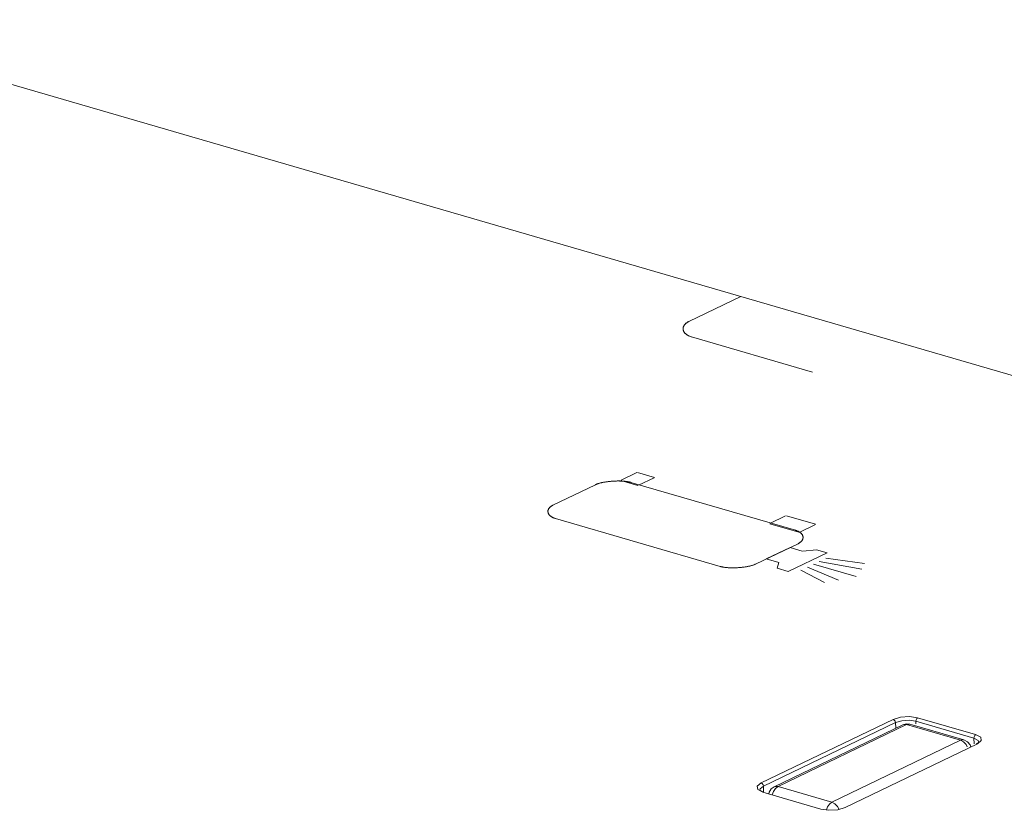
# Model space of a CAD drawing. Header units: millimetres. Extents: x 3925 to 5043, y -86 to 778.
# Tile 143 of 164: x 4796 to 4805, y 493 to 500. Entities that reach past the tile are written whole.
import ezdxf

# ---------------------------------------------------------------- set-up
doc = ezdxf.new("R2010")
doc.units = ezdxf.units.MM
doc.header["$LTSCALE"] = 46.255
for name, color, linetype in [('140-155102-0DXF_CONTINUOUS_LINE', 7, 'CONTINUOUS'), ('H30K-INDICATDXF_CONTINUOUS_LINE', 7, 'CONTINUOUS'), ('H30K-TOP-COVDXF_CONTINUOUS_LINE', 7, 'CONTINUOUS')]:
    doc.layers.add(name, color=color, linetype=linetype)

msp = doc.modelspace()

# ---------------------------------------------------------------- linework, layer by layer
at = {"layer": '140-155102-0DXF_CONTINUOUS_LINE', "color": 7, "linetype": 'Continuous', "lineweight": 0}
msp.add_line((4794.287, 500.1556), (4840.4064, 486.7413), dxfattribs=at)
at = {"layer": 'H30K-INDICATDXF_CONTINUOUS_LINE', "color": 7, "linetype": 'Continuous', "lineweight": 0}
for p, q in [((4803.9224, 494.0551), (4802.8098, 493.519)), ((4803.9566, 494.057), (4802.844, 493.5209)), ((4803.9224, 494.0551), (4803.9524, 494.0634)), ((4803.9224, 494.0551), (4803.9321, 494.0584)), ((4803.9321, 494.0584), (4803.9566, 494.057)), ((4803.9524, 494.0634), (4803.9848, 494.0603)), ((4804.4234, 493.9213), (4803.9566, 494.057)), ((4804.4516, 493.9245), (4803.9848, 494.0603)), ((4803.3108, 493.3852), (4804.4234, 493.9213)), ((4802.844, 493.5209), (4803.3108, 493.3852))]:
    msp.add_line(p, q, dxfattribs=at)
for points in [[(4803.9566, 494.057), (4803.978, 494.0615), (4803.9848, 494.0603)], [(4804.4516, 493.9245), (4804.4452, 493.9257), (4804.4234, 493.9213)], [(4804.4234, 493.9213), (4804.4486, 493.9081), (4804.4706, 493.885), (4804.4812, 493.8648)], [(4804.5104, 493.862), (4804.5047, 493.881), (4804.4838, 493.9072), (4804.4516, 493.9245)], [(4802.7633, 493.4564), (4802.7665, 493.4726), (4802.7841, 493.5002), (4802.8098, 493.519)], [(4802.794, 493.4475), (4802.8052, 493.4789), (4802.8228, 493.5046), (4802.844, 493.5209)], [(4802.844, 493.5209), (4802.8194, 493.5222), (4802.8098, 493.519)], [(4803.3108, 493.3852), (4803.2899, 493.3693), (4803.2723, 493.3436), (4803.263, 493.3181)], [(4803.3716, 493.3232), (4803.3578, 493.3491), (4803.3359, 493.3721), (4803.3108, 493.3852)]]:
    msp.add_lwpolyline(points, dxfattribs=at)
at = {"layer": 'H30K-TOP-COVDXF_CONTINUOUS_LINE', "color": 7, "linetype": 'Continuous', "lineweight": 0}
for p, q in [((4802.0733, 497.5442), (4802.5219, 497.7604)), ((4803.1434, 497.1068), (4802.0962, 497.4114)), ((4801.6303, 496.1263), (4801.4848, 496.1686)), ((4801.4861, 496.1715), (4801.6215, 496.2368)), ((4801.6286, 496.2379), (4801.7742, 496.1956)), ((4801.7728, 496.1927), (4801.6375, 496.1275)), ((4800.8975, 495.9552), (4801.2639, 496.1318)), ((4801.5701, 496.1524), (4802.9944, 495.7381)), ((4802.3442, 495.4248), (4800.9198, 495.839)), ((4802.7736, 495.797), (4802.9089, 495.8623)), ((4802.9181, 495.8629), (4803.1671, 495.7904)), ((4803.0233, 495.7211), (4802.7743, 495.7935)), ((4803.1677, 495.787), (4803.0323, 495.7218)), ((4803.0168, 495.6219), (4802.6504, 495.4454)), ((4802.9482, 495.5891), (4802.7402, 495.4904)), ((4803.0537, 495.557), (4802.9482, 495.5891)), ((4802.7402, 495.4904), (4802.8505, 495.4587)), ((4802.9327, 495.3812), (4803.2685, 495.543)), ((4803.1768, 495.5697), (4803.0589, 495.5572)), ((4803.2685, 495.543), (4803.1768, 495.5697)), ((4803.2575, 495.4963), (4803.5929, 495.4516)), ((4802.8505, 495.4587), (4802.8373, 495.4089)), ((4802.8373, 495.4089), (4802.9327, 495.3812)), ((4803.0982, 495.4199), (4803.366, 495.305)), ((4803.1521, 495.446), (4803.5206, 495.3388)), ((4803.1986, 495.4682), (4803.5684, 495.4025)), ((4803.04, 495.3919), (4803.2468, 495.2851)), ((4803.9824, 494.1264), (4804.0514, 494.1163)), ((4802.6972, 493.5513), (4803.8401, 494.102)), ((4802.7171, 493.5228), (4803.86, 494.0735)), ((4803.86, 494.0735), (4803.8622, 494.0261)), ((4803.978, 494.0938), (4804.0362, 494.0853)), ((4804.0362, 494.0853), (4804.0372, 494.0627)), ((4804.0362, 494.0853), (4804.538, 493.9393)), ((4804.0514, 494.1163), (4804.5533, 493.9703)), ((4804.5687, 493.8901), (4803.4258, 493.3394)), ((4804.5403, 493.8887), (4804.538, 493.9393)), ((4804.5687, 493.8901), (4804.5589, 493.8895)), ((4804.6023, 493.9178), (4804.5687, 493.8901)), ((4804.5809, 493.9056), (4804.5812, 493.9058)), ((4802.6635, 493.5237), (4802.6972, 493.5513)), ((4802.6868, 493.4895), (4802.689, 493.4994)), ((4802.6868, 493.4895), (4802.6976, 493.4813)), ((4802.689, 493.4994), (4802.7171, 493.5228)), ((4802.6976, 493.4813), (4802.7207, 493.4721)), ((4802.7126, 493.4712), (4802.7207, 493.4721)), ((4803.2144, 493.3252), (4802.7126, 493.4712)), ((4802.7195, 493.4715), (4802.7171, 493.5228))]:
    msp.add_line(p, q, dxfattribs=at)
for points in [[(4802.0962, 497.4114), (4802.0914, 497.4129), (4802.0867, 497.4144), (4802.0822, 497.4161), (4802.0778, 497.4178), (4802.0736, 497.4196), (4802.0696, 497.4215), (4802.0657, 497.4235), (4802.062, 497.4255), (4802.0585, 497.4276), (4802.0551, 497.4298), (4802.0519, 497.432), (4802.0488, 497.4343), (4802.0459, 497.4366), (4802.0432, 497.439), (4802.0406, 497.4415), (4802.0383, 497.444), (4802.036, 497.4465), (4802.034, 497.4491), (4802.0321, 497.4517), (4802.0303, 497.4544), (4802.0288, 497.457), (4802.0274, 497.4598), (4802.0261, 497.4625), (4802.0251, 497.4653), (4802.0242, 497.468), (4802.0235, 497.4708), (4802.0229, 497.4737), (4802.0225, 497.4765), (4802.0223, 497.4793), (4802.0223, 497.4822), (4802.0224, 497.485), (4802.0227, 497.4879), (4802.0232, 497.4907), (4802.0238, 497.4935), (4802.0246, 497.4963), (4802.0256, 497.4992), (4802.0268, 497.502), (4802.0281, 497.5047), (4802.0296, 497.5075), (4802.0313, 497.5102), (4802.0331, 497.5129), (4802.0352, 497.5156), (4802.0374, 497.5182), (4802.0398, 497.5208), (4802.0423, 497.5234), (4802.045, 497.5259), (4802.048, 497.5284), (4802.051, 497.5308), (4802.0543, 497.5332), (4802.0577, 497.5355), (4802.0614, 497.5378), (4802.0652, 497.54), (4802.0691, 497.5422), (4802.0733, 497.5442)], [(4801.2639, 496.1318), (4801.2669, 496.1332), (4801.2701, 496.1346), (4801.2734, 496.136), (4801.2768, 496.1373), (4801.2803, 496.1386), (4801.284, 496.1399), (4801.2877, 496.1412), (4801.2916, 496.1424), (4801.2955, 496.1436), (4801.2995, 496.1447), (4801.3036, 496.1459), (4801.3079, 496.147), (4801.3122, 496.148), (4801.3165, 496.1491), (4801.321, 496.1501), (4801.3255, 496.151), (4801.3301, 496.152), (4801.3348, 496.1529), (4801.3395, 496.1538), (4801.3443, 496.1546), (4801.3491, 496.1554), (4801.354, 496.1562), (4801.3589, 496.1569), (4801.3639, 496.1576), (4801.3689, 496.1583), (4801.374, 496.1589), (4801.3791, 496.1595), (4801.3842, 496.1601), (4801.3894, 496.1606), (4801.3946, 496.1611), (4801.3997, 496.1616), (4801.405, 496.162), (4801.4102, 496.1624), (4801.4154, 496.1628), (4801.4207, 496.1631), (4801.4259, 496.1634), (4801.4311, 496.1636), (4801.4364, 496.1638), (4801.4416, 496.164), (4801.4468, 496.1641), (4801.452, 496.1642)], [(4801.452, 496.1642), (4801.4561, 496.1643), (4801.4602, 496.1643), (4801.4642, 496.1643), (4801.4683, 496.1642), (4801.4723, 496.1642), (4801.4763, 496.1641), (4801.4803, 496.164), (4801.4843, 496.1639), (4801.4882, 496.1637), (4801.4921, 496.1636), (4801.496, 496.1634), (4801.4998, 496.1631), (4801.5036, 496.1629), (4801.5074, 496.1626), (4801.5111, 496.1623), (4801.5148, 496.162), (4801.5185, 496.1616), (4801.5221, 496.1613), (4801.5257, 496.1609), (4801.5292, 496.1604), (4801.5327, 496.16), (4801.5361, 496.1595), (4801.5395, 496.159), (4801.5428, 496.1584), (4801.5461, 496.1579), (4801.5493, 496.1573), (4801.5525, 496.1567), (4801.5556, 496.156), (4801.5586, 496.1553), (4801.5616, 496.1546), (4801.5645, 496.1539), (4801.5673, 496.1532), (4801.5701, 496.1524)], [(4800.9198, 495.839), (4800.9156, 495.8403), (4800.9115, 495.8417), (4800.9075, 495.8431), (4800.9037, 495.8447), (4800.9, 495.8462), (4800.8965, 495.8479), (4800.893, 495.8496), (4800.8898, 495.8514), (4800.8866, 495.8532), (4800.8836, 495.8551), (4800.8808, 495.8571), (4800.8781, 495.8591), (4800.8755, 495.8611), (4800.873, 495.8632), (4800.8707, 495.8654), (4800.8686, 495.8675), (4800.8666, 495.8698), (4800.8647, 495.872), (4800.863, 495.8743), (4800.8614, 495.8766), (4800.86, 495.879), (4800.8587, 495.8813), (4800.8576, 495.8837), (4800.8566, 495.8861), (4800.8557, 495.8886), (4800.855, 495.891), (4800.8545, 495.8935), (4800.8541, 495.896), (4800.8538, 495.8984), (4800.8537, 495.9009), (4800.8538, 495.9034), (4800.854, 495.9059), (4800.8543, 495.9084), (4800.8548, 495.9109), (4800.8555, 495.9133), (4800.8563, 495.9158), (4800.8573, 495.9182), (4800.8584, 495.9207), (4800.8596, 495.9231), (4800.8611, 495.9254), (4800.8626, 495.9278), (4800.8644, 495.9302), (4800.8663, 495.9325), (4800.8683, 495.9347), (4800.8705, 495.937), (4800.8729, 495.9392), (4800.8754, 495.9414), (4800.8781, 495.9435), (4800.8809, 495.9456), (4800.8839, 495.9476), (4800.887, 495.9496), (4800.8903, 495.9515), (4800.8938, 495.9534), (4800.8975, 495.9552)], [(4802.9944, 495.7381), (4802.9987, 495.7368), (4803.0028, 495.7354), (4803.0067, 495.734), (4803.0106, 495.7325), (4803.0143, 495.7309), (4803.0178, 495.7292), (4803.0212, 495.7275), (4803.0245, 495.7257), (4803.0276, 495.7239), (4803.0306, 495.722), (4803.0335, 495.7201), (4803.0362, 495.7181), (4803.0388, 495.716), (4803.0412, 495.7139), (4803.0435, 495.7118), (4803.0457, 495.7096), (4803.0477, 495.7074), (4803.0496, 495.7051), (4803.0513, 495.7028), (4803.0528, 495.7005), (4803.0543, 495.6982), (4803.0556, 495.6958), (4803.0567, 495.6934), (4803.0577, 495.691), (4803.0585, 495.6886), (4803.0592, 495.6861), (4803.0598, 495.6836), (4803.0602, 495.6812), (4803.0604, 495.6787), (4803.0605, 495.6762), (4803.0605, 495.6737), (4803.0603, 495.6712), (4803.06, 495.6688), (4803.0595, 495.6663), (4803.0588, 495.6638), (4803.058, 495.6614), (4803.057, 495.6589), (4803.0559, 495.6565), (4803.0547, 495.6541), (4803.0532, 495.6517), (4803.0517, 495.6493), (4803.0499, 495.647), (4803.048, 495.6447), (4803.046, 495.6424), (4803.0438, 495.6401), (4803.0414, 495.6379), (4803.0389, 495.6358), (4803.0363, 495.6336), (4803.0334, 495.6316), (4803.0304, 495.6295), (4803.0273, 495.6275), (4803.024, 495.6256), (4803.0205, 495.6237), (4803.0168, 495.6219)], [(4802.6504, 495.4454), (4802.6466, 495.4436), (4802.6426, 495.4419), (4802.6384, 495.4402), (4802.6341, 495.4385), (4802.6295, 495.437), (4802.6249, 495.4354), (4802.62, 495.4339), (4802.615, 495.4325), (4802.6099, 495.4311), (4802.6046, 495.4297), (4802.5992, 495.4284), (4802.5937, 495.4272), (4802.5881, 495.4259), (4802.5824, 495.4248), (4802.5765, 495.4237), (4802.5706, 495.4226), (4802.5646, 495.4216), (4802.5585, 495.4207), (4802.5523, 495.4198), (4802.5461, 495.4189), (4802.5398, 495.4181), (4802.5335, 495.4174), (4802.5271, 495.4167), (4802.5207, 495.4161), (4802.5142, 495.4155), (4802.5077, 495.415), (4802.5013, 495.4145), (4802.4947, 495.4141), (4802.4882, 495.4137), (4802.4817, 495.4135), (4802.4752, 495.4132), (4802.4687, 495.413), (4802.4623, 495.4129), (4802.4559, 495.4129), (4802.4495, 495.4129), (4802.4431, 495.4129), (4802.4368, 495.413), (4802.4306, 495.4132), (4802.4244, 495.4135), (4802.4183, 495.4138), (4802.4123, 495.4141), (4802.4063, 495.4145), (4802.4005, 495.415), (4802.3947, 495.4156), (4802.3891, 495.4162), (4802.3836, 495.4169), (4802.3781, 495.4176), (4802.3729, 495.4185), (4802.3677, 495.4193), (4802.3627, 495.4203), (4802.3578, 495.4213), (4802.3531, 495.4224), (4802.3485, 495.4235), (4802.3442, 495.4248)], [(4803.8401, 494.102), (4803.9045, 494.1213), (4803.9824, 494.1264)], [(4803.8401, 494.102), (4803.8496, 494.0962), (4803.857, 494.0857), (4803.86, 494.0735)], [(4803.86, 494.0735), (4803.9135, 494.0895), (4803.978, 494.0938)], [(4804.0514, 494.1163), (4804.0434, 494.1092), (4804.0378, 494.0979), (4804.0362, 494.0853)], [(4804.5533, 493.9703), (4804.5452, 493.9633), (4804.5397, 493.9519), (4804.538, 493.9393)], [(4804.5533, 493.9703), (4804.597, 493.9474), (4804.6023, 493.9178)], [(4804.538, 493.9393), (4804.5743, 493.9203), (4804.5812, 493.9058)], [(4804.5589, 493.8895), (4804.5747, 493.8991), (4804.5809, 493.9056)], [(4802.6972, 493.5513), (4802.7068, 493.5455), (4802.7141, 493.535), (4802.7171, 493.5228)], [(4802.7126, 493.4712), (4802.6689, 493.4941), (4802.6635, 493.5237)], [(4803.4258, 493.3394), (4803.3614, 493.3202), (4803.2835, 493.3151), (4803.2144, 493.3252)]]:
    msp.add_lwpolyline(points, dxfattribs=at)

doc.saveas('drawing.dxf')
